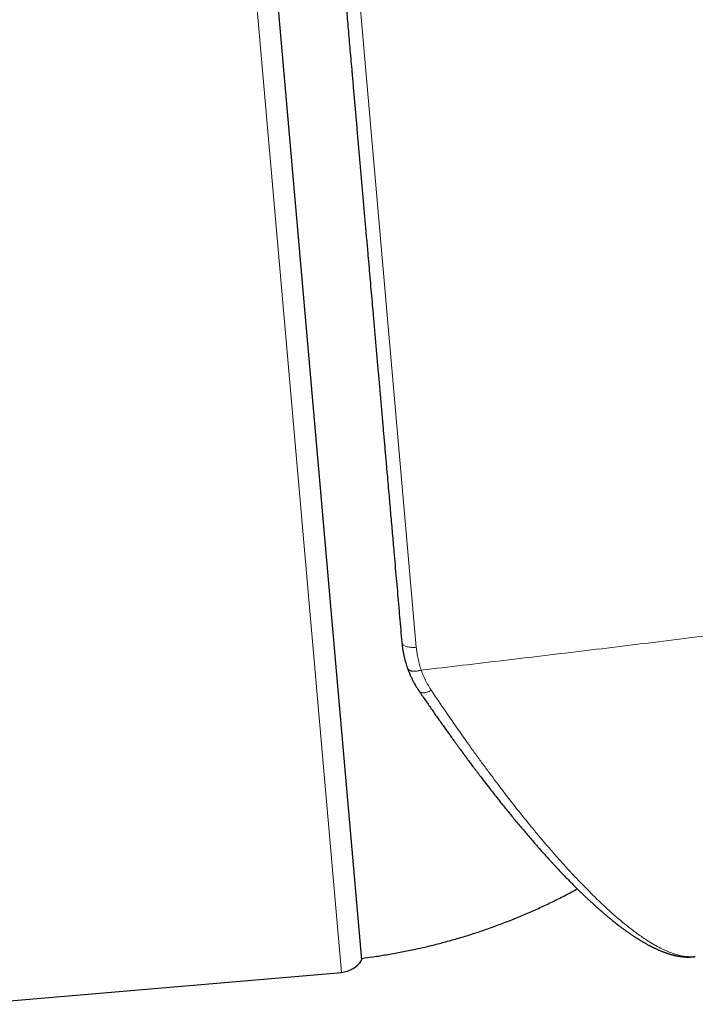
# Model space of a CAD drawing. Header units: millimetres. Extents: x 8 to 801, y 12 to 763.
# Tile 128 of 157: x 412 to 437, y 490 to 527. Entities that reach past the tile are written whole.
import ezdxf

# ---------------------------------------------------------------- set-up
doc = ezdxf.new("R2010")
doc.units = ezdxf.units.MM

msp = doc.modelspace()

# ---------------------------------------------------------------- linework, layer by layer
at = {"color": 252, "linetype": 'Continuous', "lineweight": 0}
for p, q in [((423.71, 538.788), (426.812, 503.332)), ((423.991, 491.067), (419.939, 537.39)), ((426.277, 503.417), (426.265, 503.516))]:
    msp.add_line(p, q, dxfattribs=at)
at = {"color": 7, "linetype": 'Continuous', "lineweight": 30}
for p, q in [((424.757, 491.541), (420.775, 537.057)), ((437.322, 491.668), (437.33, 491.67))]:
    msp.add_line(p, q, dxfattribs=at)
at = {"color": 252, "linetype": 'Continuous', "lineweight": 0, "flags": 128}
for points in [[(426.812, 503.332), (426.767, 503.328), (426.722, 503.325), (426.677, 503.325), (426.633, 503.327), (426.59, 503.33), (426.549, 503.335), (426.509, 503.343), (426.471, 503.352), (426.436, 503.362), (426.403, 503.374), (426.374, 503.388), (426.347, 503.403), (426.324, 503.42), (426.305, 503.438), (426.289, 503.456), (426.277, 503.476), (426.269, 503.496), (426.265, 503.516)], [(427.378, 501.704), (427.339, 501.685), (427.3, 501.667), (427.262, 501.652), (427.223, 501.64), (427.186, 501.63), (427.15, 501.623), (427.115, 501.619), (427.081, 501.617), (427.05, 501.618), (427.021, 501.622), (426.994, 501.629), (426.97, 501.638), (426.949, 501.65), (426.931, 501.665), (426.916, 501.682), (426.913, 501.686)]]:
    msp.add_lwpolyline(points, dxfattribs=at)
at = {"color": 7, "linetype": 'Continuous', "lineweight": 30}
for centre, radius, start, end in [((423.904, 492.064), 1, 274.987, 328.4732), ((113.305, 4051.538), 3574, 274.759806, 274.98699)]:
    msp.add_arc(centre, radius, start, end, dxfattribs=at)
for points, knots in [([(423.227, 538.243), (423.227, 538.244), (423.227, 538.245), (423.228, 538.234), (423.23, 538.209), (423.234, 538.168), (423.238, 538.113), (423.245, 538.044), (423.251, 537.975), (423.256, 537.916), (423.26, 537.871), (423.264, 537.823), (423.268, 537.772), (423.273, 537.718), (423.279, 537.651), (423.286, 537.569), (423.295, 537.467), (423.304, 537.363), (423.313, 537.257), (423.323, 537.149), (423.333, 537.035), (423.343, 536.917), (423.354, 536.796), (423.366, 536.65), (423.382, 536.476), (423.4, 536.269), (423.419, 536.05), (423.439, 535.821), (423.46, 535.581), (423.482, 535.33), (423.505, 535.068), (423.529, 534.796), (423.553, 534.515), (423.579, 534.223), (423.605, 533.922), (423.629, 533.647), (423.651, 533.401), (423.669, 533.188), (423.688, 532.971), (423.708, 532.748), (423.728, 532.516), (423.753, 532.233), (423.782, 531.898), (423.816, 531.509), (423.851, 531.111), (423.887, 530.704), (423.923, 530.288), (423.96, 529.862), (423.994, 529.478), (424.024, 529.139), (424.049, 528.849), (424.075, 528.556), (424.1, 528.26), (424.127, 527.961), (424.153, 527.659), (424.18, 527.353), (424.209, 527.018), (424.241, 526.653), (424.276, 526.256), (424.311, 525.853), (424.347, 525.444), (424.387, 524.989), (424.431, 524.488), (424.478, 523.943), (424.526, 523.392), (424.575, 522.835), (424.624, 522.273), (424.674, 521.706), (424.724, 521.133), (424.774, 520.557), (424.825, 519.978), (424.876, 519.396), (424.927, 518.812), (424.975, 518.267), (425.019, 517.762), (425.06, 517.297), (425.1, 516.831), (425.141, 516.367), (425.185, 515.863), (425.233, 515.32), (425.284, 514.734), (425.335, 514.149), (425.386, 513.564), (425.437, 512.979), (425.489, 512.395), (425.53, 511.918), (425.562, 511.55), (425.585, 511.289), (425.608, 511.029), (425.631, 510.77), (425.653, 510.511), (425.68, 510.203), (425.711, 509.848), (425.747, 509.445), (425.781, 509.057), (425.813, 508.686), (425.844, 508.329), (425.875, 507.975), (425.906, 507.624), (425.936, 507.281), (425.97, 506.887), (426.009, 506.442), (426.053, 505.942), (426.096, 505.448), (426.139, 504.958), (426.182, 504.472), (426.224, 503.991), (426.251, 503.675), (426.265, 503.516)], [0, 0, 0, 0, 0.003697, 0.015717, 0.027729, 0.039741, 0.051758, 0.06379, 0.075843, 0.081247, 0.086646, 0.092041, 0.097431, 0.102819, 0.108204, 0.116662, 0.125119, 0.133577, 0.14113, 0.148689, 0.156253, 0.163825, 0.171218, 0.178385, 0.189342, 0.200286, 0.211224, 0.222161, 0.233104, 0.244056, 0.255024, 0.265973, 0.276905, 0.287825, 0.298739, 0.309653, 0.316801, 0.323953, 0.33111, 0.338274, 0.345634, 0.35321, 0.36479, 0.376356, 0.387914, 0.399471, 0.411035, 0.42261, 0.434204, 0.441727, 0.44924, 0.456745, 0.464243, 0.471737, 0.479229, 0.486719, 0.49421, 0.503631, 0.513061, 0.522501, 0.531998, 0.54164, 0.553918, 0.566179, 0.578432, 0.590684, 0.602942, 0.615216, 0.627512, 0.639786, 0.652036, 0.66427, 0.676496, 0.688721, 0.698331, 0.70795, 0.71758, 0.727185, 0.736637, 0.748673, 0.760693, 0.772705, 0.784717, 0.796734, 0.808766, 0.820819, 0.826223, 0.831622, 0.837017, 0.842407, 0.847795, 0.85318, 0.861638, 0.870095, 0.878552, 0.886106, 0.893665, 0.901229, 0.908801, 0.916193, 0.92336, 0.934316, 0.94526, 0.956198, 0.967135, 0.978078, 0.989031, 1, 1, 1, 1]), ([(426.269, 503.495), (426.272, 503.469), (426.277, 503.417), (426.286, 503.34), (426.296, 503.268), (426.307, 503.199), (426.318, 503.136), (426.329, 503.079), (426.341, 503.024), (426.353, 502.966), (426.369, 502.899), (426.389, 502.822), (426.414, 502.736), (426.443, 502.641), (426.466, 502.576), (426.477, 502.542)], [0, 0, 0, 0, 0.080721, 0.159207, 0.234706, 0.305312, 0.370873, 0.432619, 0.482561, 0.542969, 0.613818, 0.695057, 0.7866, 0.888312, 1, 1, 1, 1]), ([(426.475, 502.549), (426.485, 502.521), (426.505, 502.466), (426.536, 502.388), (426.567, 502.314), (426.597, 502.248), (426.624, 502.189), (426.648, 502.139), (426.673, 502.09), (426.7, 502.039), (426.731, 501.98), (426.761, 501.928), (426.787, 501.883), (426.811, 501.843), (426.84, 501.796), (426.874, 501.743), (426.899, 501.706), (426.913, 501.686)], [0, 0, 0, 0, 0.0896857, 0.1788423, 0.2611802, 0.336565, 0.4033591, 0.4607848, 0.508937, 0.5718123, 0.6419069, 0.7172325, 0.7570476, 0.8052282, 0.8618295, 0.9267842, 1, 1, 1, 1]), ([(426.913, 501.686), (426.956, 501.622), (427.042, 501.496), (427.168, 501.314), (427.288, 501.139), (427.403, 500.973), (427.513, 500.815), (427.624, 500.657), (427.735, 500.5), (427.845, 500.344), (427.948, 500.199), (428.045, 500.063), (428.136, 499.937), (428.22, 499.821), (428.297, 499.715), (428.367, 499.618), (428.43, 499.532), (428.485, 499.456), (428.534, 499.39), (428.576, 499.333), (428.61, 499.286), (428.637, 499.25), (428.658, 499.222), (428.673, 499.201), (428.684, 499.187), (428.691, 499.177), (428.698, 499.168), (428.708, 499.154), (428.729, 499.126), (428.762, 499.082), (428.807, 499.021), (428.856, 498.955), (428.909, 498.884), (428.966, 498.808), (429.028, 498.726), (429.096, 498.636), (429.167, 498.542), (429.281, 498.393), (429.434, 498.193), (429.624, 497.948), (429.81, 497.711), (429.979, 497.498), (430.132, 497.307), (430.272, 497.134), (430.412, 496.962), (430.555, 496.788), (430.701, 496.613), (430.849, 496.437), (430.999, 496.26), (431.153, 496.081), (431.278, 495.937), (431.374, 495.828), (431.439, 495.753), (431.504, 495.68), (431.568, 495.608), (431.627, 495.541), (431.682, 495.48), (431.734, 495.423), (431.781, 495.371), (431.824, 495.323), (431.862, 495.282), (431.893, 495.248), (431.917, 495.221), (431.935, 495.202), (431.947, 495.189), (431.958, 495.177), (431.972, 495.162), (431.99, 495.143), (432.014, 495.117), (432.047, 495.081), (432.089, 495.036), (432.138, 494.984), (432.188, 494.93), (432.255, 494.859), (432.34, 494.77), (432.442, 494.663), (432.548, 494.554), (432.658, 494.443), (432.78, 494.319), (432.916, 494.184), (433.066, 494.038), (433.181, 493.929), (433.26, 493.854), (433.302, 493.815), (433.342, 493.778), (433.378, 493.744), (433.41, 493.714), (433.44, 493.687), (433.465, 493.665), (433.486, 493.645), (433.504, 493.629), (433.518, 493.616), (433.53, 493.605), (433.54, 493.596), (433.551, 493.586), (433.565, 493.573), (433.586, 493.555), (433.612, 493.532), (433.643, 493.504), (433.676, 493.474), (433.711, 493.443), (433.747, 493.412), (433.784, 493.379), (433.823, 493.346), (433.878, 493.298), (433.951, 493.237), (434.037, 493.164), (434.12, 493.096), (434.197, 493.033), (434.27, 492.975), (434.338, 492.921), (434.401, 492.872), (434.453, 492.832), (434.495, 492.8), (434.529, 492.775), (434.562, 492.75), (434.595, 492.725), (434.63, 492.699), (434.669, 492.671), (434.711, 492.641), (434.754, 492.61), (434.798, 492.579), (434.844, 492.547), (434.888, 492.516), (434.933, 492.486), (434.98, 492.454), (435.029, 492.422), (435.08, 492.388), (435.128, 492.358), (435.172, 492.33), (435.209, 492.307), (435.24, 492.288), (435.267, 492.271), (435.296, 492.253), (435.327, 492.235), (435.359, 492.216), (435.392, 492.196), (435.428, 492.176), (435.465, 492.155), (435.505, 492.133), (435.546, 492.11), (435.583, 492.09), (435.614, 492.074), (435.637, 492.062), (435.657, 492.051), (435.674, 492.043), (435.687, 492.036), (435.699, 492.03), (435.712, 492.023), (435.728, 492.015), (435.749, 492.005), (435.772, 491.994), (435.798, 491.981), (435.827, 491.968), (435.858, 491.953), (435.893, 491.937), (435.931, 491.92), (435.971, 491.903), (436.012, 491.885), (436.053, 491.869), (436.093, 491.853), (436.131, 491.838), (436.165, 491.825), (436.196, 491.814), (436.225, 491.804), (436.254, 491.794), (436.285, 491.784), (436.317, 491.773), (436.351, 491.763), (436.383, 491.753), (436.414, 491.744), (436.442, 491.736), (436.468, 491.729), (436.492, 491.723), (436.518, 491.717), (436.545, 491.71), (436.575, 491.703), (436.605, 491.697), (436.636, 491.691), (436.67, 491.684), (436.707, 491.678), (436.742, 491.672), (436.773, 491.668), (436.801, 491.664), (436.83, 491.661), (436.859, 491.657), (436.889, 491.655), (436.918, 491.652), (436.943, 491.651), (436.966, 491.649), (436.988, 491.648), (437.011, 491.648), (437.036, 491.647), (437.062, 491.647), (437.086, 491.647), (437.11, 491.647), (437.134, 491.648), (437.16, 491.649), (437.189, 491.651), (437.219, 491.653), (437.254, 491.656), (437.291, 491.66), (437.317, 491.664), (437.33, 491.666)], [0, 0, 0, 0, 0.010415, 0.020426, 0.030034, 0.039243, 0.048054, 0.056469, 0.06588, 0.074745, 0.083065, 0.090842, 0.098205, 0.105007, 0.11125, 0.116935, 0.122062, 0.126556, 0.130512, 0.133932, 0.136815, 0.1389, 0.140574, 0.141836, 0.142687, 0.143127, 0.143585, 0.144423, 0.145635, 0.148748, 0.152412, 0.156628, 0.160858, 0.165529, 0.170639, 0.176188, 0.182172, 0.188282, 0.204431, 0.220264, 0.235785, 0.250997, 0.262944, 0.274698, 0.286577, 0.298815, 0.311413, 0.324142, 0.337224, 0.350664, 0.364466, 0.370192, 0.375971, 0.381801, 0.387562, 0.392908, 0.397818, 0.402294, 0.406716, 0.410613, 0.413987, 0.416838, 0.419167, 0.420511, 0.421589, 0.422433, 0.423584, 0.425238, 0.427396, 0.430056, 0.434347, 0.438821, 0.443436, 0.448192, 0.457201, 0.466677, 0.47661, 0.486816, 0.497226, 0.511168, 0.525465, 0.540117, 0.544324, 0.548489, 0.552345, 0.555868, 0.559056, 0.561911, 0.564432, 0.566449, 0.568186, 0.569642, 0.570817, 0.571712, 0.572541, 0.574017, 0.576032, 0.578588, 0.581683, 0.585318, 0.588554, 0.592123, 0.595976, 0.599812, 0.603582, 0.612849, 0.62169, 0.630106, 0.638096, 0.645658, 0.65275, 0.659353, 0.665465, 0.669132, 0.672689, 0.67615, 0.679543, 0.683251, 0.687393, 0.69197, 0.696549, 0.701426, 0.706312, 0.711175, 0.716015, 0.720832, 0.726582, 0.732293, 0.737674, 0.742562, 0.746951, 0.750051, 0.753035, 0.75624, 0.759672, 0.763331, 0.767085, 0.771093, 0.775354, 0.779869, 0.784637, 0.789584, 0.792605, 0.795263, 0.79756, 0.799495, 0.801069, 0.802303, 0.803568, 0.805613, 0.807977, 0.810661, 0.813666, 0.817038, 0.820727, 0.824788, 0.829221, 0.834006, 0.838929, 0.843801, 0.848623, 0.853195, 0.857358, 0.861048, 0.864345, 0.867666, 0.871487, 0.875321, 0.879472, 0.883438, 0.887136, 0.890565, 0.893725, 0.896617, 0.899335, 0.903105, 0.906752, 0.910279, 0.913859, 0.918094, 0.922815, 0.92753, 0.931001, 0.934376, 0.937855, 0.941484, 0.945259, 0.948873, 0.952159, 0.954764, 0.957297, 0.96018, 0.963431, 0.966743, 0.969784, 0.972562, 0.975464, 0.978858, 0.982615, 0.986703, 0.990972, 0.995404, 1, 1, 1, 1]), ([(424.752, 491.596), (424.896, 491.616), (425.21, 491.66), (425.693, 491.733), (426.198, 491.824), (426.699, 491.924), (427.194, 492.035), (427.683, 492.156), (428.17, 492.289), (428.657, 492.432), (429.144, 492.588), (429.63, 492.756), (430.113, 492.934), (430.591, 493.124), (431.065, 493.324), (431.534, 493.535), (431.999, 493.756), (432.449, 493.983), (432.742, 494.141), (432.884, 494.217)], [0, 0, 0, 0, 0.050889, 0.110629, 0.170371, 0.230114, 0.28879, 0.347465, 0.406139, 0.464813, 0.524683, 0.584552, 0.64442, 0.704287, 0.764154, 0.824021, 0.883887, 0.943753, 1, 1, 1, 1])]:
    msp.add_open_spline(points, degree=3, knots=knots, dxfattribs=at)
at = {"color": 252, "linetype": 'Continuous', "lineweight": 0}
for points, knots in [([(458.042, 506.439), (457.01, 506.296), (454.946, 506.01), (451.847, 505.589), (448.747, 505.175), (445.645, 504.768), (442.541, 504.367), (439.435, 503.974), (436.328, 503.587), (433.219, 503.207), (430.109, 502.834), (428.034, 502.591), (426.997, 502.469)], [0, 0, 0, 0, 0.1, 0.2, 0.3, 0.4, 0.5, 0.6, 0.7, 0.8, 0.9, 1, 1, 1, 1]), ([(426.812, 503.332), (426.82, 503.258), (426.836, 503.11), (426.876, 502.891), (426.928, 502.677), (426.974, 502.538), (426.997, 502.469)], [0, 0, 0, 0, 0.249582, 0.500379, 0.750987, 1, 1, 1, 1]), ([(426.997, 502.469), (426.977, 502.463), (426.936, 502.451), (426.874, 502.438), (426.817, 502.43), (426.765, 502.426), (426.719, 502.426), (426.675, 502.429), (426.635, 502.436), (426.597, 502.446), (426.564, 502.458), (426.536, 502.474), (426.51, 502.493), (426.489, 502.518), (426.477, 502.538), (426.475, 502.549), (426.475, 502.549)], [0, 0, 0, 0, 0.0824481, 0.1687314, 0.258349, 0.3273832, 0.397594, 0.4686118, 0.5400401, 0.6114685, 0.6824866, 0.7526979, 0.8217328, 0.9113516, 0.9976363, 1, 1, 1, 1]), ([(426.997, 502.469), (426.997, 502.469), (426.997, 502.466), (427, 502.457), (427.012, 502.423), (427.031, 502.376), (427.053, 502.318), (427.074, 502.269), (427.095, 502.219), (427.117, 502.171), (427.14, 502.122), (427.187, 502.026), (427.263, 501.884), (427.34, 501.764), (427.378, 501.704)], [0, 0, 0, 0, 0.0009955, 0.0094069, 0.0333719, 0.12506, 0.1875734, 0.2501231, 0.3126528, 0.3751571, 0.4376471, 0.5001338, 0.7501011, 1, 1, 1, 1]), ([(427.378, 501.704), (427.556, 501.44), (427.903, 500.925), (428.405, 500.201), (428.817, 499.619), (429.146, 499.164), (429.399, 498.819), (429.66, 498.467), (430.023, 497.984), (430.482, 497.389), (430.885, 496.883), (431.147, 496.561), (431.279, 496.402), (431.408, 496.245), (431.536, 496.093), (431.662, 495.944), (431.861, 495.712), (432.129, 495.404), (432.461, 495.033), (432.78, 494.687), (433.088, 494.365), (433.383, 494.066), (433.676, 493.779), (433.938, 493.531), (434.173, 493.318), (434.373, 493.143), (434.567, 492.978), (434.755, 492.825), (434.937, 492.682), (435.113, 492.55), (435.284, 492.428), (435.484, 492.292), (435.709, 492.151), (435.955, 492.013), (436.186, 491.899), (436.404, 491.809), (436.607, 491.74), (436.803, 491.691), (436.988, 491.661), (437.16, 491.655), (437.27, 491.658), (437.321, 491.668), (437.322, 491.668)], [0, 0, 0, 0, 0.042811, 0.083447, 0.121909, 0.143558, 0.164453, 0.184596, 0.208576, 0.255549, 0.300893, 0.3125, 0.323996, 0.335381, 0.346654, 0.357816, 0.368867, 0.399922, 0.43033, 0.460093, 0.489213, 0.517693, 0.545534, 0.57574, 0.596857, 0.617704, 0.638282, 0.658594, 0.678639, 0.698421, 0.717939, 0.737197, 0.76842, 0.798965, 0.828839, 0.858048, 0.886598, 0.914497, 0.944295, 0.972007, 0.999385, 1, 1, 1, 1])]:
    msp.add_open_spline(points, degree=3, knots=knots, dxfattribs=at)

doc.saveas('drawing.dxf')
